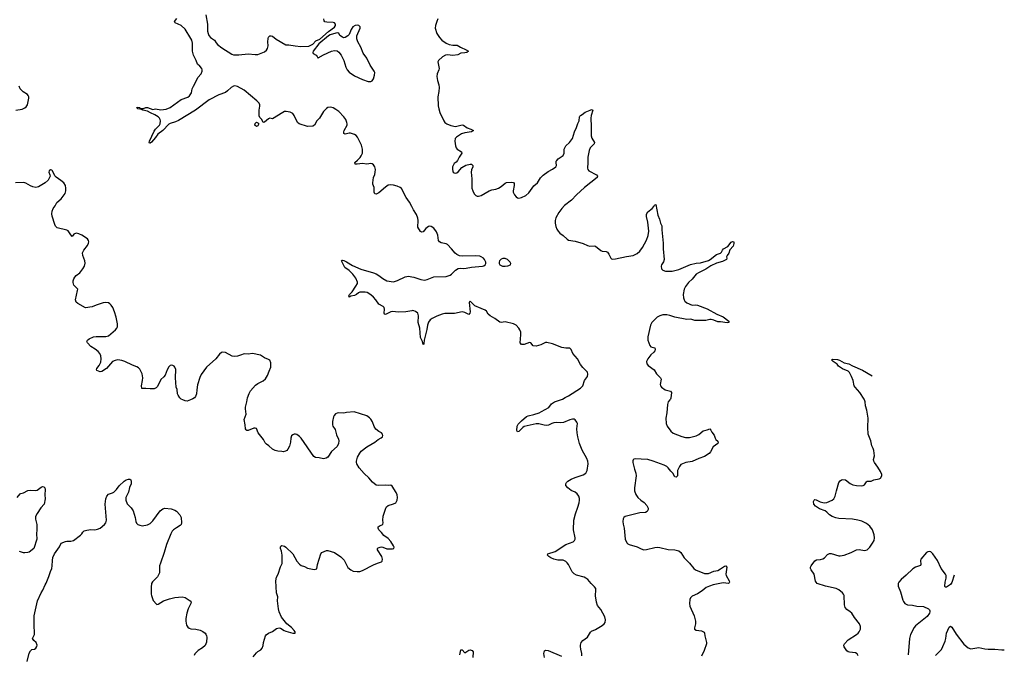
# Model space of a CAD drawing. Header units: inches. Extents: x 1174277 to 1307032, y 522670 to 678486.
# Tile 117 of 121: x 1254171 to 1268809, y 616216 to 625657. Entities that reach past the tile are written whole.
import ezdxf

# ---------------------------------------------------------------- set-up
doc = ezdxf.new("R2010")
doc.units = ezdxf.units.IN
doc.header["$MEASUREMENT"] = 0
for name, color, linetype in [('B2651', 7, 'Continuous'), ('B2652', 7, 'Continuous'), ('B2661', 7, 'Continuous'), ('B2662', 7, 'Continuous')]:
    doc.layers.add(name, color=color, linetype=linetype)

msp = doc.modelspace()

# ---------------------------------------------------------------- linework, layer by layer
at = {"layer": 'B2651', "color": 6, "elevation": 1000}
for points in [[(1256710, 620000), (1256659, 619981), (1256630, 619985), (1256596, 620000)], [(1257641, 616179), (1257690, 616239), (1257710, 616257), (1257756, 616284), (1257775, 616305), (1257792, 616348), (1257797, 616390), (1257826, 616490), (1257836, 616504), (1257869, 616531), (1257930, 616556), (1257990, 616599), (1258030, 616611), (1258050, 616604), (1258101, 616570), (1258130, 616558), (1258230, 616528), (1258268, 616532), (1258269, 616550), (1258253, 616570), (1258210, 616617), (1258141, 616670), (1258065, 616770), (1258027, 616850), (1258019, 616890), (1258002, 617010), (1258010, 617070), (1257990, 617130), (1257981, 617310), (1257990, 617364), (1258015, 617410), (1258050, 617516), (1258072, 617568), (1258075, 617610), (1258072, 617690), (1258061, 617750), (1258049, 617790), (1258049, 617811), (1258054, 617826), (1258070, 617836), (1258110, 617826), (1258130, 617812), (1258231, 617711), (1258290, 617601), (1258330, 617555), (1258358, 617538), (1258403, 617523), (1258450, 617496), (1258550, 617476), (1258590, 617485), (1258600, 617550), (1258646, 617710), (1258661, 617730), (1258730, 617760), (1258750, 617761), (1258852, 617732), (1258947, 617666), (1258995, 617615), (1259049, 617509), (1259093, 617473), (1259130, 617455), (1259187, 617447), (1259230, 617450), (1259270, 617463), (1259432, 617548), (1259490, 617574), (1259549, 617590), (1259558, 617602), (1259563, 617630), (1259560, 617650), (1259554, 617670), (1259493, 617770), (1259489, 617790), (1259499, 617801), (1259528, 617812), (1259550, 617814), (1259571, 617811), (1259627, 617787), (1259644, 617784), (1259715, 617785), (1259733, 617790), (1259738, 617810), (1259730, 617829), (1259690, 617893), (1259650, 617939), (1259584, 617984), (1259550, 618029), (1259510, 618069), (1259501, 618090), (1259499, 618110), (1259529, 618130), (1259558, 618142), (1259568, 618152), (1259575, 618170), (1259570, 618210), (1259575, 618270), (1259614, 618390), (1259625, 618410), (1259650, 618430), (1259730, 618453), (1259763, 618470), (1259784, 618510), (1259790, 618550), (1259783, 618590), (1259770, 618623), (1259710, 618717), (1259690, 618730), (1259650, 618727), (1259610, 618732), (1259507, 618727), (1259470, 618733), (1259417, 618777), (1259362, 618842), (1259290, 618904), (1259220, 618990), (1259184, 619050), (1259178, 619070), (1259180, 619090), (1259193, 619150), (1259228, 619210), (1259250, 619238), (1259330, 619300), (1259450, 619373), (1259501, 619410), (1259546, 619434), (1259566, 619450), (1259572, 619470), (1259566, 619490), (1259550, 619509), (1259510, 619529), (1259467, 619567), (1259443, 619603), (1259414, 619674), (1259392, 619712), (1259370, 619736), (1259330, 619764), (1259142, 619822), (1259032, 619812), (1258990, 619802), (1258912, 619808), (1258890, 619805), (1258866, 619794), (1258845, 619770), (1258836, 619750), (1258823, 619677), (1258822, 619630), (1258829, 619609), (1258861, 619561), (1258880, 619480), (1258910, 619418), (1258916, 619390), (1258912, 619350), (1258890, 619306), (1258805, 619235), (1258750, 619150), (1258725, 619135), (1258690, 619123), (1258621, 619141), (1258570, 619146), (1258542, 619161), (1258358, 619430), (1258330, 619458), (1258290, 619486), (1258270, 619492), (1258250, 619493), (1258230, 619483), (1258214, 619466), (1258200, 619430), (1258197, 619370), (1258180, 619310), (1258159, 619270), (1258144, 619250), (1258122, 619238), (1258090, 619230), (1258069, 619231), (1258010, 619238), (1257968, 619248), (1257931, 619270), (1257877, 619317), (1257842, 619342), (1257823, 619363), (1257797, 619410), (1257717, 619510), (1257690, 619573), (1257670, 619582), (1257650, 619579), (1257570, 619544), (1257550, 619546), (1257536, 619556), (1257526, 619570), (1257522, 619630), (1257509, 619710), (1257537, 619790), (1257526, 619866), (1257528, 619892), (1257549, 619970), (1257554, 620000)], [(1254281, 616110), (1254310, 616232), (1254332, 616268), (1254350, 616286), (1254390, 616291), (1254410, 616305), (1254424, 616330), (1254429, 616350), (1254416, 616390), (1254381, 616421), (1254364, 616450), (1254390, 616510), (1254386, 616670), (1254388, 616790), (1254436, 617010), (1254490, 617130), (1254514, 617170), (1254550, 617250), (1254565, 617275), (1254607, 617373), (1254630, 617450), (1254648, 617492), (1254656, 617530), (1254659, 617610), (1254666, 617654), (1254690, 617710), (1254763, 617817), (1254790, 617871), (1254850, 617896), (1254870, 617900), (1254930, 617899), (1254970, 617911), (1255077, 617990), (1255096, 618010), (1255110, 618034), (1255130, 618053), (1255170, 618065), (1255230, 618073), (1255290, 618070), (1255330, 618076), (1255370, 618094), (1255433, 618147), (1255450, 618171), (1255460, 618210), (1255443, 618450), (1255452, 618528), (1255466, 618570), (1255490, 618599), (1255550, 618619), (1255570, 618630), (1255610, 618670), (1255650, 618724), (1255724, 618790), (1255753, 618810), (1255790, 618822), (1255810, 618819), (1255824, 618810), (1255828, 618790), (1255827, 618753), (1255804, 618696), (1255789, 618630), (1255749, 618550), (1255750, 618510), (1255770, 618455), (1255830, 618394), (1255859, 618350), (1255890, 618250), (1255899, 618190), (1255910, 618167), (1255930, 618147), (1255955, 618135), (1255990, 618126), (1256070, 618144), (1256110, 618163), (1256150, 618203), (1256261, 618350), (1256301, 618379), (1256330, 618389), (1256422, 618382), (1256480, 618360), (1256503, 618343), (1256550, 618291), (1256564, 618270), (1256570, 618250), (1256576, 618170), (1256572, 618148), (1256559, 618130), (1256501, 618099), (1256460, 618070), (1256440, 618050), (1256416, 618010), (1256355, 617850), (1256320, 617730), (1256263, 617570), (1256252, 617530), (1256248, 617430), (1256219, 617370), (1256146, 617294), (1256132, 617268), (1256126, 617214), (1256126, 617110), (1256129, 617089), (1256155, 617015), (1256203, 616963), (1256210, 616959), (1256230, 616961), (1256310, 617009), (1256398, 617042), (1256478, 617062), (1256588, 617072), (1256630, 617061), (1256704, 617010), (1256719, 616990), (1256717, 616970), (1256677, 616890), (1256657, 616830), (1256640, 616750), (1256639, 616710), (1256653, 616650), (1256670, 616620), (1256690, 616605), (1256717, 616597), (1256791, 616591), (1256853, 616573), (1256895, 616555), (1256928, 616530), (1256937, 616517), (1256950, 616490), (1256953, 616470), (1256950, 616398), (1256930, 616349), (1256890, 616310), (1256823, 616270), (1256799, 616250), (1256777, 616223), (1256764, 616196)], [(1254133, 618550), (1254177, 618603), (1254190, 618610), (1254230, 618619), (1254290, 618655), (1254330, 618660), (1254410, 618651), (1254430, 618656), (1254490, 618703), (1254510, 618710), (1254528, 618708), (1254544, 618690), (1254548, 618670), (1254546, 618590), (1254550, 618530), (1254536, 618450), (1254486, 618394), (1254429, 618310), (1254407, 618267), (1254404, 618250), (1254407, 618227), (1254426, 618146), (1254427, 618070), (1254419, 618010), (1254425, 617930), (1254383, 617790), (1254310, 617737), (1254290, 617729), (1254250, 617724), (1254230, 617726), (1254170, 617747)]]:
    msp.add_lwpolyline(points, dxfattribs=at)
at = {"layer": 'B2652', "color": 6}
for points, elevation in [([(1260000, 622876), (1259964, 622944), (1259915, 623010), (1259848, 623148), (1259830, 623163), (1259782, 623182), (1259730, 623196), (1259690, 623198), (1259650, 623193), (1259610, 623167), (1259510, 623080), (1259470, 623063), (1259450, 623065), (1259441, 623090), (1259441, 623161), (1259419, 623210), (1259419, 623230), (1259433, 623310), (1259450, 623354), (1259458, 623390), (1259461, 623430), (1259451, 623470), (1259430, 623496), (1259410, 623511), (1259390, 623516), (1259334, 623506), (1259270, 623517), (1259190, 623508), (1259160, 623510), (1259154, 623530), (1259195, 623565), (1259233, 623607), (1259249, 623630), (1259267, 623670), (1259270, 623730), (1259255, 623790), (1259191, 623910), (1259172, 623932), (1259150, 623948), (1259090, 623970), (1259070, 623970), (1259010, 623955), (1258990, 623962), (1258988, 623988), (1258993, 624010), (1259038, 624090), (1259041, 624110), (1259037, 624130), (1259019, 624170), (1258990, 624213), (1258914, 624290), (1258870, 624323), (1258830, 624344), (1258790, 624355), (1258751, 624350), (1258730, 624337), (1258690, 624290), (1258630, 624191), (1258590, 624150), (1258553, 624087), (1258530, 624074), (1258448, 624070), (1258325, 624110), (1258302, 624130), (1258252, 624230), (1258230, 624260), (1258190, 624281), (1258132, 624292), (1258110, 624290), (1258082, 624278), (1257930, 624182), (1257890, 624190), (1257870, 624182), (1257810, 624134), (1257790, 624127), (1257771, 624170), (1257740, 624200), (1257729, 624229), (1257732, 624310), (1257743, 624370), (1257742, 624390), (1257730, 624416), (1257698, 624450), (1257510, 624610), (1257410, 624663), (1257370, 624672), (1257350, 624669), (1257316, 624650), (1257262, 624598), (1257230, 624576), (1257130, 624539), (1256990, 624466), (1256787, 624313), (1256530, 624157), (1256490, 624139), (1256410, 624112), (1256390, 624101), (1256297, 624010), (1256226, 623954), (1256190, 623904), (1256130, 623837), (1256110, 623821), (1256101, 623821), (1256095, 623830), (1256099, 623850), (1256170, 624000), (1256190, 624030), (1256250, 624090), (1256260, 624110), (1256266, 624150), (1256261, 624170), (1256249, 624190), (1256228, 624210), (1256182, 624242), (1256116, 624270), (1256070, 624296), (1256000, 624310), (1255981, 624321), (1255928, 624330), (1255907, 624350), (1255930, 624355), (1255950, 624352), (1255962, 624342), (1255990, 624335), (1256010, 624336), (1256049, 624351), (1256070, 624352), (1256150, 624323), (1256190, 624329), (1256270, 624317), (1256350, 624325), (1256406, 624350), (1256570, 624470), (1256670, 624502), (1256698, 624522), (1256724, 624570), (1256735, 624630), (1256753, 624670), (1256790, 624733), (1256821, 624799), (1256867, 624850), (1256886, 624890), (1256886, 624910), (1256879, 624930), (1256850, 624966), (1256816, 624996), (1256795, 625050), (1256754, 625130), (1256740, 625190), (1256739, 625310), (1256731, 625350), (1256718, 625378), (1256630, 625514), (1256570, 625571), (1256482, 625610), (1256472, 625630), (1256505, 625675)], 900), ([(1256938, 625730), (1256961, 625590), (1256964, 625484), (1256971, 625451), (1256983, 625424), (1257010, 625392), (1257067, 625350), (1257091, 625311), (1257110, 625290), (1257177, 625237), (1257324, 625144), (1257350, 625134), (1257430, 625132), (1257570, 625150), (1257670, 625139), (1257710, 625140), (1257810, 625180), (1257838, 625202), (1257856, 625230), (1257863, 625270), (1257859, 625330), (1257864, 625376), (1257870, 625395), (1257890, 625415), (1257910, 625417), (1257930, 625412), (1257985, 625365), (1258130, 625284), (1258150, 625281), (1258170, 625285), (1258266, 625266), (1258350, 625259), (1258470, 625262), (1258530, 625291), (1258576, 625344), (1258634, 625366), (1258760, 625480), (1258850, 625544), (1258867, 625570), (1258865, 625590), (1258850, 625610), (1258830, 625615), (1258738, 625618), (1258710, 625627), (1258700, 625640), (1258691, 625671)], 900), ([(1254115, 624310), (1254210, 624328), (1254250, 624348), (1254270, 624363), (1254287, 624390), (1254305, 624490), (1254305, 624510), (1254299, 624530), (1254285, 624545), (1254223, 624583), (1254179, 624630), (1254163, 624670)], 1000), ([(1256596, 620000), (1256570, 620012), (1256550, 620031), (1256526, 620070), (1256519, 620090), (1256513, 620154), (1256496, 620190), (1256490, 620330), (1256493, 620453), (1256479, 620490), (1256470, 620501), (1256450, 620513), (1256430, 620517), (1256410, 620513), (1256390, 620494), (1256366, 620450), (1256336, 620370), (1256315, 620345), (1256270, 620303), (1256222, 620198), (1256202, 620178), (1256170, 620165), (1256110, 620165), (1256048, 620172), (1255988, 620168), (1255983, 620210), (1255999, 620290), (1256001, 620330), (1255990, 620389), (1255956, 620456), (1255938, 620478), (1255914, 620494), (1255850, 620515), (1255732, 620572), (1255690, 620587), (1255630, 620595), (1255590, 620587), (1255550, 620570), (1255461, 620470), (1255390, 620421), (1255370, 620417), (1255320, 620440), (1255312, 620450), (1255320, 620470), (1255355, 620510), (1255377, 620563), (1255382, 620610), (1255377, 620657), (1255362, 620690), (1255339, 620719), (1255295, 620755), (1255230, 620795), (1255177, 620850), (1255171, 620870), (1255181, 620890), (1255202, 620910), (1255270, 620939), (1255310, 620945), (1255450, 620944), (1255470, 620947), (1255490, 620956), (1255598, 621042), (1255614, 621066), (1255623, 621090), (1255623, 621130), (1255604, 621230), (1255580, 621310), (1255554, 621374), (1255532, 621410), (1255511, 621431), (1255490, 621444), (1255450, 621450), (1255410, 621444), (1255308, 621412), (1255250, 621386), (1255150, 621371), (1255034, 621434), (1255010, 621454), (1255002, 621490), (1255033, 621630), (1255034, 621650), (1254974, 621710), (1254966, 621746), (1254966, 621774), (1254976, 621804), (1254990, 621827), (1255011, 621849), (1255066, 621890), (1255112, 621950), (1255135, 621990), (1255147, 622033), (1255139, 622070), (1255108, 622150), (1255106, 622190), (1255123, 622230), (1255181, 622299), (1255195, 622330), (1255198, 622350), (1255194, 622374), (1255178, 622398), (1255097, 622450), (1255050, 622470), (1255010, 622480), (1254976, 622464), (1254950, 622434), (1254930, 622456), (1254890, 622516), (1254870, 622525), (1254730, 622560), (1254705, 622585), (1254693, 622610), (1254653, 622733), (1254649, 622770), (1254652, 622810), (1254667, 622850), (1254697, 622890), (1254723, 622937), (1254790, 622993), (1254847, 623070), (1254856, 623110), (1254855, 623150), (1254850, 623190), (1254830, 623229), (1254785, 623265), (1254712, 623312), (1254696, 623336), (1254661, 623410), (1254650, 623419), (1254630, 623425), (1254608, 623410), (1254606, 623390), (1254620, 623350), (1254622, 623330), (1254593, 623270), (1254550, 623230), (1254452, 623168), (1254410, 623162), (1254368, 623168), (1254330, 623185), (1254265, 623225), (1254234, 623234), (1254110, 623229)], 1000), ([(1260000, 621327), (1259910, 621310), (1259810, 621307), (1259710, 621317), (1259689, 621311), (1259610, 621272), (1259594, 621274), (1259590, 621290), (1259597, 621350), (1259590, 621376), (1259576, 621390), (1259510, 621423), (1259468, 621490), (1259430, 621531), (1259390, 621566), (1259336, 621596), (1259305, 621605), (1259230, 621604), (1259206, 621594), (1259176, 621570), (1259150, 621556), (1259096, 621544), (1259069, 621530), (1259063, 621550), (1259072, 621570), (1259113, 621610), (1259170, 621692), (1259192, 621730), (1259194, 621754), (1259167, 621810), (1259126, 621870), (1259070, 621925), (1259005, 621970), (1258962, 622062), (1258954, 622070), (1258961, 622079), (1258970, 622080), (1258990, 622074), (1259030, 622056), (1259120, 622000), (1259244, 621944), (1259430, 621891), (1259470, 621875), (1259510, 621852), (1259570, 621807), (1259630, 621774), (1259730, 621758), (1259790, 621777), (1259901, 621830), (1259950, 621841), (1260000, 621833)], 900), ([(1257554, 620000), (1257559, 620030), (1257582, 620098), (1257604, 620136), (1257678, 620222), (1257710, 620244), (1257790, 620283), (1257828, 620312), (1257856, 620364), (1257878, 620430), (1257905, 620490), (1257906, 620550), (1257891, 620591), (1257870, 620604), (1257810, 620624), (1257750, 620665), (1257630, 620690), (1257570, 620683), (1257510, 620684), (1257452, 620668), (1257409, 620651), (1257370, 620646), (1257330, 620653), (1257230, 620706), (1257190, 620710), (1257170, 620704), (1257141, 620679), (1257088, 620610), (1256949, 620490), (1256870, 620378), (1256850, 620334), (1256817, 620224), (1256803, 620150), (1256798, 620090), (1256787, 620050), (1256770, 620029), (1256746, 620014), (1256710, 620000)], 1000)]:
    msp.add_lwpolyline(points, dxfattribs=dict(at, elevation=elevation))
at = {"layer": 'B2652', "color": 6, "elevation": 900}
for points in [[(1259190, 625575), (1259158, 625570), (1259126, 625550), (1259099, 625510), (1259070, 625438), (1259050, 625418), (1259010, 625390), (1258990, 625387), (1258970, 625395), (1258930, 625424), (1258915, 625455), (1258903, 625463), (1258870, 625459), (1258786, 625434), (1258761, 625419), (1258620, 625300), (1258535, 625190), (1258527, 625170), (1258535, 625155), (1258577, 625130), (1258595, 625110), (1258605, 625090), (1258610, 625089), (1258687, 625133), (1258809, 625190), (1258850, 625198), (1258892, 625192), (1258916, 625176), (1258951, 625130), (1258990, 625051), (1259019, 624950), (1259040, 624910), (1259070, 624875), (1259150, 624824), (1259270, 624767), (1259350, 624738), (1259370, 624736), (1259390, 624736), (1259410, 624749), (1259430, 624779), (1259448, 624830), (1259450, 624870), (1259443, 624890), (1259381, 624981), (1259330, 625086), (1259279, 625159), (1259244, 625250), (1259199, 625330), (1259183, 625370), (1259185, 625415), (1259234, 625530), (1259233, 625553), (1259212, 625572)], [(1257690, 624070), (1257668, 624090), (1257670, 624115), (1257690, 624133), (1257710, 624124), (1257724, 624110), (1257719, 624090), (1257710, 624080)]]:
    msp.add_lwpolyline(points, close=True, dxfattribs=at)
at = {"layer": 'B2661', "color": 6, "elevation": 900}
for points in [[(1262529, 616191), (1262530, 616230), (1262511, 616290), (1262506, 616330), (1262506, 616354), (1262517, 616390), (1262541, 616419), (1262610, 616471), (1262655, 616545), (1262670, 616561), (1262730, 616584), (1262830, 616645), (1262861, 616670), (1262873, 616690), (1262880, 616730), (1262871, 616771), (1262810, 616884), (1262763, 616943), (1262744, 616990), (1262732, 617088), (1262737, 617177), (1262734, 617194), (1262719, 617219), (1262667, 617267), (1262615, 617330), (1262590, 617350), (1262562, 617362), (1262451, 617391), (1262413, 617413), (1262385, 617445), (1262329, 617550), (1262310, 617579), (1262290, 617598), (1262250, 617615), (1262170, 617617), (1262110, 617631), (1262067, 617650), (1262036, 617670), (1262018, 617690), (1262024, 617710), (1262130, 617747), (1262290, 617851), (1262397, 617890), (1262419, 617910), (1262427, 617930), (1262428, 617950), (1262402, 618070), (1262411, 618210), (1262433, 618307), (1262470, 618406), (1262488, 618470), (1262495, 618510), (1262493, 618533), (1262483, 618570), (1262461, 618601), (1262427, 618630), (1262370, 618655), (1262318, 618690), (1262290, 618728), (1262288, 618750), (1262298, 618770), (1262319, 618790), (1262370, 618821), (1262430, 618848), (1262550, 618888), (1262586, 618910), (1262600, 618930), (1262608, 618950), (1262621, 619050), (1262617, 619090), (1262604, 619130), (1262532, 619252), (1262494, 619350), (1262468, 619450), (1262458, 619510), (1262455, 619570), (1262462, 619650), (1262454, 619670), (1262430, 619706), (1262412, 619712), (1262390, 619713), (1262350, 619704), (1262258, 619662), (1262210, 619658), (1262150, 619663), (1262110, 619660), (1262080, 619650), (1262035, 619625), (1262010, 619620), (1261970, 619623), (1261890, 619645), (1261850, 619645), (1261673, 619606), (1261650, 619592), (1261590, 619532), (1261570, 619524), (1261564, 619544), (1261569, 619610), (1261581, 619639), (1261630, 619690), (1261705, 619755), (1261730, 619766), (1261817, 619783), (1261894, 619810), (1261930, 619828), (1262038, 619890), (1262079, 619941), (1262120, 619970), (1262213, 620000)], [(1263836, 620000), (1263814, 619970), (1263802, 619930), (1263792, 619810), (1263778, 619730), (1263780, 619650), (1263796, 619610), (1263850, 619533), (1263884, 619504), (1264014, 619454), (1264070, 619442), (1264130, 619443), (1264230, 619464), (1264270, 619487), (1264330, 619540), (1264390, 619555), (1264430, 619571), (1264448, 619550), (1264462, 619522), (1264498, 619478), (1264510, 619430), (1264519, 619410), (1264550, 619385), (1264557, 619370), (1264551, 619350), (1264479, 619301), (1264441, 619230), (1264419, 619201), (1264350, 619157), (1264269, 619130), (1264170, 619086), (1264072, 619068), (1264002, 619038), (1263978, 619010), (1263959, 618970), (1263952, 618950), (1263951, 618870), (1263930, 618849), (1263910, 618854), (1263881, 618910), (1263850, 618938), (1263810, 618989), (1263790, 619009), (1263750, 619032), (1263591, 619091), (1263510, 619113), (1263410, 619117), (1263330, 619126), (1263299, 619121), (1263290, 619110), (1263286, 619094), (1263287, 619070), (1263311, 618970), (1263332, 618910), (1263337, 618870), (1263311, 618690), (1263312, 618650), (1263330, 618594), (1263362, 618550), (1263404, 618510), (1263453, 618473), (1263493, 618430), (1263512, 618390), (1263512, 618370), (1263498, 618342), (1263474, 618326), (1263390, 618320), (1263170, 618264), (1263152, 618250), (1263142, 618230), (1263137, 618190), (1263142, 618150), (1263160, 618090), (1263172, 617930), (1263195, 617875), (1263210, 617860), (1263230, 617850), (1263350, 617814), (1263410, 617784), (1263450, 617772), (1263490, 617777), (1263613, 617807), (1263650, 617810), (1263690, 617806), (1263810, 617776), (1263911, 617770), (1263970, 617754), (1264000, 617730), (1264049, 617650), (1264130, 617573), (1264191, 617490), (1264220, 617470), (1264350, 617419), (1264384, 617416), (1264410, 617420), (1264490, 617452), (1264550, 617465), (1264590, 617486), (1264650, 617529), (1264670, 617530), (1264684, 617510), (1264670, 617410), (1264674, 617390), (1264720, 617310), (1264725, 617290), (1264720, 617280), (1264709, 617271), (1264630, 617280), (1264483, 617250), (1264424, 617230), (1264379, 617210), (1264318, 617162), (1264250, 617117), (1264170, 617080), (1264146, 617054), (1264135, 617030), (1264129, 616971), (1264136, 616930), (1264198, 616790), (1264218, 616710), (1264218, 616670), (1264202, 616610), (1264205, 616590), (1264230, 616575), (1264306, 616566), (1264346, 616546), (1264354, 616530), (1264357, 616490), (1264381, 616390), (1264382, 616370), (1264349, 616270), (1264309, 616190)], [(1266635, 616195), (1266621, 616221), (1266598, 616238), (1266509, 616249), (1266490, 616254), (1266470, 616266), (1266427, 616327), (1266425, 616350), (1266432, 616370), (1266490, 616432), (1266612, 616508), (1266635, 616530), (1266650, 616550), (1266669, 616590), (1266673, 616630), (1266655, 616670), (1266584, 616764), (1266540, 616830), (1266518, 616850), (1266470, 616880), (1266445, 616910), (1266433, 616950), (1266429, 617089), (1266420, 617110), (1266403, 617130), (1266350, 617176), (1266310, 617197), (1266151, 617231), (1266029, 617269), (1266010, 617289), (1266004, 617304), (1265980, 617410), (1265936, 617470), (1265928, 617490), (1265929, 617510), (1265938, 617530), (1265992, 617608), (1266019, 617621), (1266076, 617624), (1266110, 617634), (1266134, 617650), (1266180, 617700), (1266210, 617716), (1266236, 617716), (1266350, 617680), (1266370, 617679), (1266430, 617693), (1266530, 617732), (1266610, 617771), (1266650, 617774), (1266730, 617762), (1266770, 617772), (1266810, 617808), (1266851, 617870), (1266872, 617910), (1266880, 617950), (1266875, 617995), (1266848, 618070), (1266810, 618123), (1266762, 618162), (1266690, 618196), (1266630, 618213), (1266550, 618225), (1266350, 618237), (1266306, 618246), (1266250, 618266), (1266210, 618290), (1266171, 618330), (1266144, 618350), (1266062, 618382), (1266001, 618421), (1265978, 618450), (1265973, 618490), (1265982, 618510), (1265990, 618517), (1266010, 618514), (1266070, 618482), (1266130, 618471), (1266170, 618475), (1266251, 618509), (1266274, 618530), (1266294, 618566), (1266312, 618650), (1266350, 618770), (1266370, 618796), (1266390, 618811), (1266410, 618817), (1266450, 618810), (1266518, 618758), (1266558, 618738), (1266610, 618727), (1266690, 618722), (1266710, 618725), (1266730, 618736), (1266758, 618782), (1266770, 618790), (1266829, 618791), (1266870, 618810), (1266950, 618824), (1266970, 618838), (1266986, 618870), (1266986, 618890), (1266970, 618935), (1266930, 619000), (1266877, 619070), (1266868, 619090), (1266866, 619114), (1266880, 619170), (1266871, 619249), (1266860, 619280), (1266837, 619317), (1266824, 619390), (1266787, 619490), (1266780, 619590), (1266784, 619730), (1266767, 619847), (1266745, 619910), (1266739, 619970), (1266730, 620000)], [(1268064, 617394), (1268030, 617285), (1268010, 617253), (1267950, 617214), (1267930, 617215), (1267923, 617230), (1267930, 617290), (1267944, 617350), (1267943, 617390), (1267936, 617410), (1267872, 617492), (1267815, 617610), (1267747, 617710), (1267718, 617738), (1267690, 617746), (1267670, 617741), (1267650, 617729), (1267569, 617630), (1267561, 617610), (1267569, 617551), (1267561, 617539), (1267550, 617530), (1267490, 617511), (1267450, 617485), (1267350, 617391), (1267275, 617330), (1267241, 617290), (1267231, 617269), (1267229, 617230), (1267267, 617147), (1267301, 617021), (1267310, 617001), (1267330, 616974), (1267350, 616960), (1267370, 616954), (1267446, 616946), (1267510, 616932), (1267607, 616927), (1267680, 616890), (1267697, 616877), (1267703, 616863), (1267704, 616850), (1267697, 616830), (1267663, 616777), (1267490, 616639), (1267470, 616613), (1267413, 616510), (1267397, 616450), (1267379, 616210)], [(1267784, 616196), (1267873, 616287), (1267897, 616330), (1267928, 616410), (1267939, 616450), (1267950, 616530), (1267990, 616618), (1268010, 616635), (1268030, 616621), (1268095, 616515), (1268209, 616369), (1268270, 616310), (1268310, 616299), (1268340, 616300), (1268430, 616316), (1268517, 616297), (1268570, 616290), (1268670, 616294), (1268770, 616281), (1268809, 616282)], [(1260715, 616210), (1260730, 616281), (1260750, 616281), (1260790, 616240), (1260850, 616278), (1260870, 616280), (1260896, 616270), (1260912, 616251), (1260908, 616170)], [(1261971, 616170), (1261964, 616230), (1261973, 616267), (1261990, 616279), (1262030, 616274), (1262228, 616188)]]:
    msp.add_lwpolyline(points, dxfattribs=at)
at = {"layer": 'B2662', "color": 6, "elevation": 900}
for points in [[(1260389, 625670), (1260373, 625630), (1260353, 625570), (1260350, 625530), (1260375, 625450), (1260410, 625394), (1260449, 625350), (1260513, 625310), (1260555, 625290), (1260610, 625277), (1260677, 625277), (1260722, 625250), (1260811, 625210), (1260842, 625190), (1260820, 625170), (1260790, 625162), (1260730, 625161), (1260685, 625135), (1260610, 625126), (1260530, 625135), (1260502, 625130), (1260455, 625105), (1260397, 625050), (1260387, 625030), (1260406, 624930), (1260403, 624910), (1260380, 624850), (1260374, 624810), (1260382, 624750), (1260400, 624690), (1260406, 624650), (1260404, 624590), (1260389, 624510), (1260394, 624374), (1260402, 624330), (1260418, 624278), (1260479, 624150), (1260494, 624130), (1260519, 624110), (1260581, 624081), (1260650, 624070), (1260750, 624092), (1260770, 624086), (1260826, 624046), (1260879, 624030), (1260919, 624010), (1260888, 623990), (1260790, 623976), (1260741, 623959), (1260663, 623910), (1260646, 623890), (1260641, 623850), (1260650, 623782), (1260659, 623750), (1260674, 623730), (1260740, 623690), (1260746, 623670), (1260706, 623610), (1260680, 623560), (1260661, 623539), (1260630, 623517), (1260613, 623490), (1260607, 623470), (1260606, 623430), (1260610, 623403), (1260617, 623390), (1260630, 623377), (1260650, 623374), (1260670, 623381), (1260690, 623396), (1260744, 623456), (1260806, 623494), (1260868, 623508), (1260888, 623508), (1260899, 623499), (1260908, 623490), (1260910, 623470), (1260890, 623425), (1260883, 623390), (1260895, 623290), (1260895, 623150), (1260906, 623110), (1260930, 623067), (1260950, 623044), (1260970, 623033), (1260990, 623031), (1261030, 623043), (1261150, 623113), (1261190, 623125), (1261250, 623136), (1261290, 623151), (1261330, 623175), (1261390, 623225), (1261410, 623234), (1261490, 623238), (1261510, 623236), (1261520, 623220), (1261520, 623190), (1261506, 623110), (1261508, 623090), (1261527, 623050), (1261550, 623023), (1261570, 623009), (1261590, 623004), (1261631, 623010), (1261696, 623044), (1261739, 623081), (1261816, 623184), (1261870, 623230), (1261916, 623304), (1261954, 623346), (1262030, 623398), (1262090, 623432), (1262140, 623470), (1262151, 623490), (1262147, 623530), (1262148, 623550), (1262156, 623564), (1262175, 623585), (1262250, 623637), (1262264, 623670), (1262267, 623730), (1262278, 623762), (1262290, 623779), (1262346, 623830), (1262389, 623890), (1262420, 623990), (1262448, 624052), (1262468, 624112), (1262489, 624151), (1262495, 624210), (1262500, 624220), (1262508, 624232), (1262535, 624245), (1262578, 624282), (1262651, 624309), (1262670, 624322), (1262690, 624310), (1262668, 624230), (1262661, 624190), (1262668, 624068), (1262665, 623930), (1262676, 623896), (1262719, 623830), (1262710, 623810), (1262650, 623750), (1262635, 623710), (1262617, 623610), (1262619, 623530), (1262611, 623450), (1262618, 623430), (1262633, 623410), (1262744, 623350), (1262759, 623330), (1262755, 623310), (1262570, 623161), (1262448, 623050), (1262375, 622970), (1262270, 622893), (1262230, 622850), (1262184, 622790), (1262142, 622710), (1262132, 622670), (1262130, 622630), (1262142, 622582), (1262159, 622539), (1262177, 622510), (1262202, 622482), (1262250, 622445), (1262310, 622390), (1262330, 622378), (1262430, 622361), (1262550, 622326), (1262610, 622300), (1262647, 622290), (1262710, 622292), (1262730, 622288), (1262810, 622223), (1262830, 622215), (1262890, 622207), (1262910, 622197), (1262931, 622171), (1262960, 622110), (1262970, 622100), (1262990, 622093), (1263030, 622097), (1263190, 622136), (1263290, 622151), (1263350, 622181), (1263390, 622215), (1263431, 622269), (1263490, 622375), (1263516, 622444), (1263525, 622510), (1263507, 622647), (1263488, 622730), (1263490, 622764), (1263510, 622797), (1263572, 622848), (1263600, 622880), (1263610, 622899), (1263630, 622907), (1263660, 622750), (1263683, 622690), (1263698, 622630), (1263718, 622590), (1263716, 622530), (1263739, 622330), (1263735, 622250), (1263750, 622090), (1263743, 622057), (1263715, 622010), (1263708, 621990), (1263713, 621953), (1263730, 621929), (1263770, 621916), (1263870, 621914), (1263970, 621941), (1264145, 622015), (1264227, 622033), (1264290, 622040), (1264410, 622076), (1264436, 622090), (1264530, 622166), (1264590, 622183), (1264603, 622197), (1264618, 622230), (1264632, 622248), (1264698, 622282), (1264750, 622345), (1264770, 622356), (1264790, 622353), (1264789, 622329), (1264777, 622290), (1264726, 622234), (1264714, 622186), (1264687, 622150), (1264681, 622130), (1264683, 622110), (1264679, 622090), (1264621, 622059), (1264530, 622033), (1264447, 621993), (1264374, 621946), (1264261, 621890), (1264230, 621869), (1264170, 621795), (1264115, 621745), (1264069, 621690), (1264048, 621650), (1264037, 621570), (1264040, 621520), (1264049, 621490), (1264061, 621470), (1264087, 621447), (1264170, 621409), (1264225, 621415), (1264250, 621412), (1264393, 621353), (1264537, 621277), (1264630, 621238), (1264714, 621170), (1264715, 621150), (1264690, 621148), (1264590, 621164), (1264550, 621160), (1264490, 621186), (1264450, 621195), (1264430, 621195), (1264370, 621182), (1264210, 621180), (1264150, 621200), (1264090, 621199), (1263910, 621229), (1263836, 621256), (1263790, 621266), (1263730, 621267), (1263687, 621253), (1263648, 621230), (1263567, 621150), (1263549, 621111), (1263510, 620939), (1263511, 620890), (1263537, 620810), (1263556, 620790), (1263614, 620774), (1263619, 620750), (1263613, 620730), (1263599, 620710), (1263555, 620670), (1263509, 620610), (1263491, 620570), (1263496, 620536), (1263514, 620514), (1263605, 620450), (1263637, 620390), (1263696, 620330), (1263708, 620310), (1263695, 620230), (1263700, 620210), (1263713, 620190), (1263765, 620150), (1263845, 620130), (1263861, 620110), (1263852, 620028), (1263844, 620010), (1263836, 620000)], [(1260000, 621833), (1260030, 621828), (1260133, 621793), (1260190, 621784), (1260230, 621791), (1260330, 621830), (1260510, 621836), (1260570, 621858), (1260590, 621871), (1260650, 621932), (1260690, 621955), (1260730, 621960), (1260770, 621956), (1260810, 621958), (1260890, 621973), (1261050, 621990), (1261070, 621996), (1261090, 622010), (1261100, 622030), (1261100, 622050), (1261082, 622090), (1261065, 622110), (1261034, 622130), (1261010, 622138), (1260950, 622143), (1260750, 622138), (1260710, 622145), (1260670, 622162), (1260644, 622184), (1260593, 622250), (1260530, 622311), (1260510, 622321), (1260436, 622336), (1260410, 622350), (1260399, 622370), (1260389, 622450), (1260370, 622501), (1260330, 622554), (1260290, 622581), (1260270, 622584), (1260250, 622578), (1260210, 622550), (1260170, 622503), (1260150, 622494), (1260130, 622507), (1260092, 622570), (1260097, 622670), (1260090, 622705), (1260070, 622759), (1260024, 622830), (1260000, 622876)], [(1262213, 620000), (1262243, 620010), (1262282, 620038), (1262330, 620059), (1262510, 620173), (1262545, 620210), (1262570, 620290), (1262611, 620350), (1262618, 620382), (1262610, 620411), (1262596, 620430), (1262541, 620481), (1262506, 620526), (1262462, 620610), (1262396, 620690), (1262370, 620752), (1262362, 620762), (1262349, 620769), (1262289, 620771), (1262230, 620780), (1262090, 620836), (1262010, 620854), (1261990, 620853), (1261919, 620821), (1261850, 620801), (1261807, 620807), (1261770, 620850), (1261750, 620855), (1261670, 620825), (1261650, 620823), (1261630, 620827), (1261611, 620851), (1261622, 620970), (1261619, 621010), (1261605, 621045), (1261590, 621070), (1261553, 621110), (1261510, 621134), (1261390, 621162), (1261330, 621153), (1261310, 621158), (1261235, 621210), (1261165, 621250), (1261137, 621277), (1261110, 621319), (1261090, 621337), (1261030, 621359), (1260940, 621400), (1260870, 621469), (1260859, 621461), (1260852, 621448), (1260869, 621311), (1260865, 621290), (1260850, 621273), (1260790, 621299), (1260750, 621309), (1260633, 621287), (1260490, 621285), (1260450, 621277), (1260373, 621247), (1260302, 621210), (1260275, 621190), (1260250, 621155), (1260233, 621110), (1260222, 621050), (1260182, 620890), (1260181, 620839), (1260179, 620830), (1260170, 620824), (1260160, 620870), (1260130, 620930), (1260119, 621070), (1260095, 621150), (1260100, 621250), (1260097, 621270), (1260088, 621290), (1260057, 621317), (1260030, 621327), (1260010, 621329), (1260000, 621327)], [(1266730, 620000), (1266727, 620010), (1266660, 620110), (1266590, 620190), (1266578, 620210), (1266560, 620290), (1266539, 620350), (1266507, 620410), (1266489, 620430), (1266404, 620464), (1266342, 620502), (1266324, 620530), (1266294, 620554), (1266263, 620570), (1266243, 620590), (1266244, 620596), (1266253, 620606), (1266330, 620600), (1266361, 620590), (1266430, 620552), (1266497, 620537), (1266550, 620509), (1266701, 620441), (1266844, 620359)]]:
    msp.add_lwpolyline(points, dxfattribs=at)
msp.add_lwpolyline([(1261355, 622105), (1261330, 622095), (1261304, 622070), (1261298, 622050), (1261300, 622030), (1261310, 622011), (1261350, 621991), (1261390, 621989), (1261430, 621993), (1261467, 622010), (1261471, 622030), (1261462, 622050), (1261421, 622090), (1261390, 622103)], close=True, dxfattribs=at)

doc.saveas('drawing.dxf')
